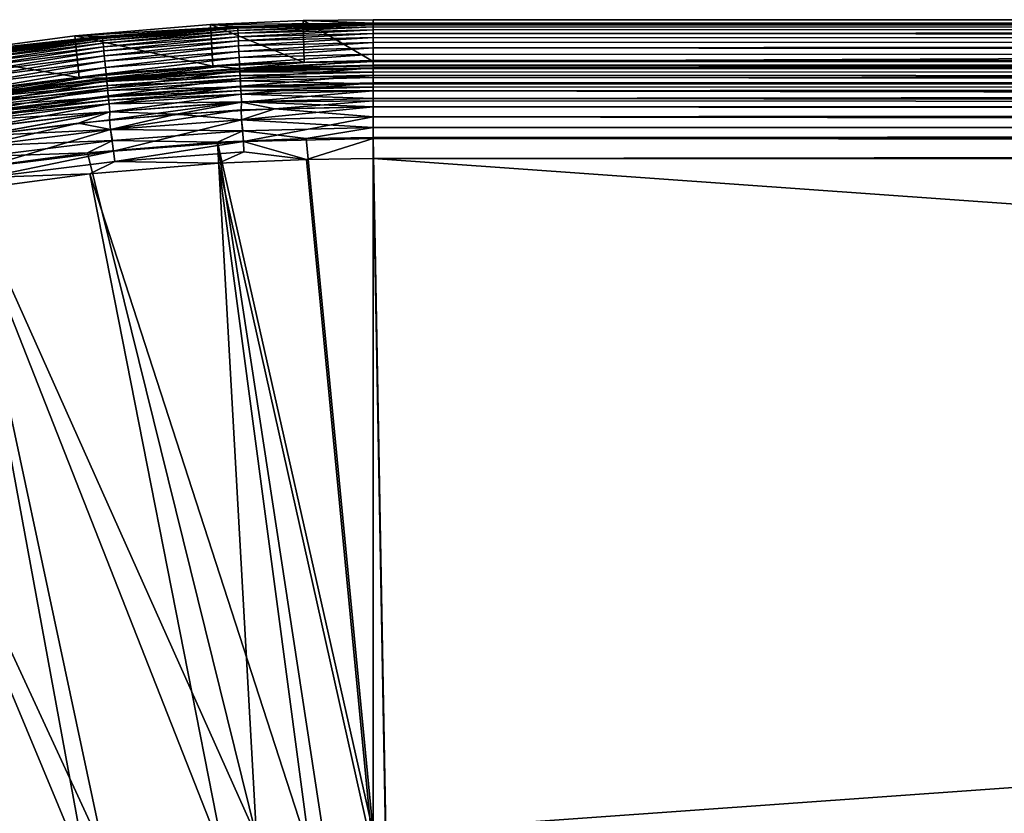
# Model space of a CAD drawing. Header units: metres. Extents: x -900 to 900, y -400 to 400.
# Tile 83 of 243: x -726 to -656, y 343 to 400. Entities that reach past the tile are written whole.
import ezdxf

# ---------------------------------------------------------------- set-up
doc = ezdxf.new("R2010")
doc.units = ezdxf.units.M

msp = doc.modelspace()

# ---------------------------------------------------------------- linework, layer by layer
at = {"layer": 'top'}
for points in [[(-700.734314, 399.307465, -5.947641), (-705.741089, 399.497955, -35), (-712.378967, 399.219727, -35)], [(-712.378967, 399.219727, -35), (-705.741089, 399.497955, -35), (-705.665894, 396.498779, -35)], [(-710.477844, 399.068298, -5.947641), (-700.734314, 399.307465, -5.947641), (-712.378967, 399.219727, -35)], [(-700.734314, 399.307465, -5.947641), (-710.477844, 399.068298, -5.947641), (-700.734314, 399.286926, -5.501097)], [(-710.477844, 399.068298, -5.947641), (-710.42627, 399.032227, -5.365363), (-700.734314, 399.286926, -5.501097)], [(-700.734314, 399.286926, -5.501097), (-710.42627, 399.032227, -5.365363), (-710.421875, 398.941711, -4.786941)], [(-700.734314, 399.183777, -4.78678), (-700.734314, 399.286926, -5.501097), (-710.421875, 398.941711, -4.786941)], [(-700.734314, 399.307465, -5.947641), (-700.734314, 399.561005, -35), (-705.741089, 399.497955, -35)], [(-705.741089, 399.497955, -35), (-700.734314, 399.561005, -35), (-700.734314, 396.560913, -35)], [(-705.741089, 399.497955, -35), (-700.734314, 396.560913, -35), (-705.665894, 396.498779, -35)], [(-700.734314, 399.307465, -5.947641), (-0.734328, 399.307465, -5.947641), (-700.734314, 399.561005, -35)], [(-0.734328, 399.307465, -5.947641), (-0.734328, 399.561005, -35), (-700.734314, 399.561005, -35)], [(-700.734314, 399.561005, -35), (-0.734328, 399.561005, -35), (-700.734314, 396.560913, -35)], [(-700.734314, 396.560913, -35), (-0.734328, 399.561005, -35), (-0.734328, 396.560913, -35)], [(-0.734328, 399.000946, -4.106106), (-0.734328, 399.307465, -5.947641), (-700.734314, 399.183777, -4.78678)], [(-700.734314, 399.183777, -4.78678), (-0.734328, 399.307465, -5.947641), (-700.734314, 399.286926, -5.501097)], [(-0.734328, 399.307465, -5.947641), (-700.734314, 399.307465, -5.947641), (-700.734314, 399.286926, -5.501097)], [(-710.477844, 399.068298, -5.947641), (-712.378967, 399.219727, -35), (-722.101257, 398.409576, -35)], [(-722.101257, 398.409576, -35), (-712.378967, 399.219727, -35), (-712.204102, 396.224701, -35)], [(-720.197876, 398.351288, -5.947641), (-710.477844, 399.068298, -5.947641), (-722.101257, 398.409576, -35)], [(-710.477844, 399.068298, -5.947641), (-720.197876, 398.351288, -5.947641), (-720.117371, 398.311035, -5.365363)], [(-710.42627, 399.032227, -5.365363), (-710.477844, 399.068298, -5.947641), (-720.117371, 398.311035, -5.365363)], [(-710.42627, 399.032227, -5.365363), (-720.117371, 398.311035, -5.365363), (-720.108521, 398.220825, -4.786941)], [(-710.421875, 398.941711, -4.786941), (-710.42627, 399.032227, -5.365363), (-720.108521, 398.220825, -4.786941)], [(-710.421875, 398.941711, -4.786941), (-720.108521, 398.220825, -4.786941), (-720.094238, 398.075256, -4.218875)], [(-710.414734, 398.795563, -4.218875), (-710.421875, 398.941711, -4.786941), (-720.094238, 398.075256, -4.218875)], [(-710.414734, 398.795563, -4.218875), (-720.094238, 398.075256, -4.218875), (-720.074646, 397.875366, -3.667668)], [(-710.404907, 398.594971, -3.667668), (-710.414734, 398.795563, -4.218875), (-720.074646, 397.875366, -3.667668)], [(-710.404907, 398.594971, -3.667668), (-720.074646, 397.875366, -3.667668), (-720.049805, 397.622681, -3.139467)], [(-710.392517, 398.34137, -3.139467), (-710.404907, 398.594971, -3.667668), (-720.049805, 397.622681, -3.139467)], [(-712.378967, 399.219727, -35), (-705.665894, 396.498779, -35), (-712.204102, 396.224701, -35)], [(-700.734314, 399.183777, -4.78678), (-710.421875, 398.941711, -4.786941), (-710.414734, 398.795563, -4.218875)], [(-700.734314, 399.037201, -4.218722), (-700.734314, 399.183777, -4.78678), (-710.414734, 398.795563, -4.218875)], [(-700.734314, 399.037201, -4.218722), (-710.414734, 398.795563, -4.218875), (-710.404907, 398.594971, -3.667668)], [(-700.734314, 398.835876, -3.667798), (-700.734314, 399.037201, -4.218722), (-710.404907, 398.594971, -3.667668)], [(-700.734314, 398.835876, -3.667798), (-710.404907, 398.594971, -3.667668), (-710.392517, 398.34137, -3.139467)], [(-700.734314, 398.58194, -3.139509), (-700.734314, 398.835876, -3.667798), (-710.392517, 398.34137, -3.139467)], [(-700.734314, 398.58194, -3.139509), (-710.392517, 398.34137, -3.139467), (-710.377686, 398.037598, -2.639013)], [(-700.734314, 398.277954, -2.638935), (-700.734314, 398.58194, -3.139509), (-710.377686, 398.037598, -2.639013)], [(-700.734314, 399.037201, -4.218722), (-0.734328, 399.000946, -4.106106), (-700.734314, 399.183777, -4.78678)], [(-0.734328, 399.000946, -4.106106), (-700.734314, 399.037201, -4.218722), (-700.734314, 398.835876, -3.667798)], [(-0.734328, 398.14328, -2.447921), (-0.734328, 399.000946, -4.106106), (-700.734314, 398.58194, -3.139509)], [(-700.734314, 398.58194, -3.139509), (-0.734328, 399.000946, -4.106106), (-700.734314, 398.835876, -3.667798)], [(-700.734314, 398.277954, -2.638935), (-0.734328, 398.14328, -2.447921), (-700.734314, 398.58194, -3.139509)], [(-720.197876, 398.351288, -5.947641), (-722.101257, 398.409576, -35), (-731.772156, 397.123505, -35)], [(-731.772156, 397.123505, -35), (-722.101257, 398.409576, -35), (-721.778503, 395.42688, -35)], [(-729.871033, 397.158234, -5.947641), (-720.197876, 398.351288, -5.947641), (-731.772156, 397.123505, -35)], [(-720.197876, 398.351288, -5.947641), (-729.871033, 397.158234, -5.947641), (-729.780151, 397.114563, -5.365363)], [(-720.117371, 398.311035, -5.365363), (-720.197876, 398.351288, -5.947641), (-729.780151, 397.114563, -5.365363)], [(-720.117371, 398.311035, -5.365363), (-729.780151, 397.114563, -5.365363), (-729.766907, 397.024902, -4.786941)], [(-720.108521, 398.220825, -4.786941), (-720.117371, 398.311035, -5.365363), (-729.766907, 397.024902, -4.786941)], [(-720.108521, 398.220825, -4.786941), (-729.766907, 397.024902, -4.786941), (-729.745544, 396.880188, -4.218875)], [(-720.094238, 398.075256, -4.218875), (-720.108521, 398.220825, -4.786941), (-729.745544, 396.880188, -4.218875)], [(-720.094238, 398.075256, -4.218875), (-729.745544, 396.880188, -4.218875), (-729.716125, 396.681519, -3.667668)], [(-720.074646, 397.875366, -3.667668), (-720.094238, 398.075256, -4.218875), (-729.716125, 396.681519, -3.667668)], [(-720.074646, 397.875366, -3.667668), (-729.716125, 396.681519, -3.667668), (-729.678955, 396.430359, -3.139467)], [(-720.049805, 397.622681, -3.139467), (-720.074646, 397.875366, -3.667668), (-729.678955, 396.430359, -3.139467)], [(-722.101257, 398.409576, -35), (-712.204102, 396.224701, -35), (-721.778503, 395.42688, -35)], [(-710.392517, 398.34137, -3.139467), (-720.049805, 397.622681, -3.139467), (-720.020142, 397.320038, -2.639013)], [(-710.377686, 398.037598, -2.639013), (-710.392517, 398.34137, -3.139467), (-720.020142, 397.320038, -2.639013)], [(-710.377686, 398.037598, -2.639013), (-720.020142, 397.320038, -2.639013), (-719.98584, 396.970612, -2.170691)], [(-710.360535, 397.68692, -2.170691), (-710.377686, 398.037598, -2.639013), (-719.98584, 396.970612, -2.170691)], [(-700.734314, 398.277954, -2.638935), (-710.377686, 398.037598, -2.639013), (-710.360535, 397.68692, -2.170691)], [(-700.734314, 397.926758, -2.170612), (-700.734314, 398.277954, -2.638935), (-710.360535, 397.68692, -2.170691)], [(-700.734314, 397.926758, -2.170612), (-710.360535, 397.68692, -2.170691), (-710.341248, 397.292511, -1.738888)], [(-700.734314, 397.531799, -1.738888), (-700.734314, 397.926758, -2.170612), (-710.341248, 397.292511, -1.738888)], [(-0.734328, 398.14328, -2.447921), (-700.734314, 398.277954, -2.638935), (-700.734314, 397.926758, -2.170612)], [(-0.734328, 396.817444, -1.133617), (-0.734328, 398.14328, -2.447921), (-700.734314, 397.531799, -1.738888)], [(-700.734314, 397.531799, -1.738888), (-0.734328, 398.14328, -2.447921), (-700.734314, 397.926758, -2.170612)], [(-720.049805, 397.622681, -3.139467), (-729.678955, 396.430359, -3.139467), (-729.63446, 396.129547, -2.639013)], [(-720.020142, 397.320038, -2.639013), (-720.049805, 397.622681, -3.139467), (-729.63446, 396.129547, -2.639013)], [(-720.020142, 397.320038, -2.639013), (-729.63446, 396.129547, -2.639013), (-729.58313, 395.782257, -2.170691)], [(-719.98584, 396.970612, -2.170691), (-720.020142, 397.320038, -2.639013), (-729.58313, 395.782257, -2.170691)], [(-710.360535, 397.68692, -2.170691), (-719.98584, 396.970612, -2.170691), (-719.947327, 396.577637, -1.738888)], [(-710.341248, 397.292511, -1.738888), (-710.360535, 397.68692, -2.170691), (-719.947327, 396.577637, -1.738888)], [(-710.341248, 397.292511, -1.738888), (-719.947327, 396.577637, -1.738888), (-719.904846, 396.144531, -1.34779)], [(-710.320007, 396.857819, -1.34779), (-710.341248, 397.292511, -1.738888), (-719.904846, 396.144531, -1.34779)], [(-700.734314, 397.531799, -1.738888), (-710.341248, 397.292511, -1.738888), (-710.320007, 396.857819, -1.34779)], [(-700.734314, 397.096649, -1.347691), (-700.734314, 397.531799, -1.738888), (-710.320007, 396.857819, -1.34779)], [(-700.734314, 397.096649, -1.347691), (-0.734328, 396.817444, -1.133617), (-700.734314, 397.531799, -1.738888)], [(-731.772156, 397.123505, -35), (-721.778503, 395.42688, -35), (-731.302246, 394.1604, -35)], [(-719.98584, 396.970612, -2.170691), (-729.58313, 395.782257, -2.170691), (-729.52533, 395.391663, -1.738888)], [(-719.947327, 396.577637, -1.738888), (-719.98584, 396.970612, -2.170691), (-729.52533, 395.391663, -1.738888)], [(-719.947327, 396.577637, -1.738888), (-729.52533, 395.391663, -1.738888), (-729.46167, 394.961182, -1.34779)], [(-719.904846, 396.144531, -1.34779), (-719.947327, 396.577637, -1.738888), (-729.46167, 394.961182, -1.34779)], [(-710.320007, 396.857819, -1.34779), (-719.904846, 396.144531, -1.34779), (-719.858826, 395.675446, -1.000777)], [(-710.296997, 396.387024, -1.000777), (-710.320007, 396.857819, -1.34779), (-719.858826, 395.675446, -1.000777)], [(-705.665894, 396.498779, -35), (-710.330627, 396.071899, -5.959025), (-712.204102, 396.224701, -35)], [(-705.665894, 396.498779, -35), (-700.734314, 396.560913, -35), (-710.330627, 396.071899, -5.959025)], [(-700.734314, 396.560913, -35), (-700.734314, 396.307465, -5.959025), (-710.330627, 396.071899, -5.959025)], [(-700.734314, 397.096649, -1.347691), (-710.320007, 396.857819, -1.34779), (-710.296997, 396.387024, -1.000777)], [(-700.734314, 396.625275, -1.000623), (-700.734314, 397.096649, -1.347691), (-710.296997, 396.387024, -1.000777)], [(-700.734314, 396.625275, -1.000623), (-710.296997, 396.387024, -1.000777), (-710.272461, 395.884521, -0.70103)], [(-700.734314, 396.12207, -0.701), (-700.734314, 396.625275, -1.000623), (-710.272461, 395.884521, -0.70103)], [(-700.734314, 397.096649, -1.347691), (-700.734314, 396.625275, -1.000623), (-0.734328, 396.817444, -1.133617)], [(-700.734314, 396.625275, -1.000623), (-700.734314, 396.12207, -0.701), (-0.734328, 396.817444, -1.133617)], [(-0.734328, 396.817444, -1.133617), (-700.734314, 396.12207, -0.701), (-0.734328, 395.151855, -0.290434)], [(-700.734314, 396.560913, -35), (-0.734328, 396.560913, -35), (-700.734314, 396.307465, -5.959025)], [(-0.734328, 396.560913, -35), (-0.734328, 396.307465, -5.959025), (-700.734314, 396.307465, -5.959025)], [(-719.904846, 396.144531, -1.34779), (-729.46167, 394.961182, -1.34779), (-729.3927, 394.494934, -1.000777)], [(-719.858826, 395.675446, -1.000777), (-719.904846, 396.144531, -1.34779), (-729.3927, 394.494934, -1.000777)], [(-712.204102, 396.224701, -35), (-719.90387, 395.365723, -5.959025), (-721.778503, 395.42688, -35)], [(-710.330627, 396.071899, -5.959025), (-719.90387, 395.365723, -5.959025), (-712.204102, 396.224701, -35)], [(-719.90387, 395.365723, -5.959025), (-710.330627, 396.071899, -5.959025), (-710.278442, 396.007813, -5.381563)], [(-719.821716, 395.297607, -5.381563), (-719.90387, 395.365723, -5.959025), (-710.278442, 396.007813, -5.381563)], [(-710.296997, 396.387024, -1.000777), (-719.858826, 395.675446, -1.000777), (-719.809692, 395.174805, -0.70103)], [(-710.278442, 396.007813, -5.381563), (-710.27002, 395.835297, -4.82471), (-719.821716, 395.297607, -5.381563)], [(-710.27002, 395.835297, -4.82471), (-719.804871, 395.125732, -4.82471), (-719.821716, 395.297607, -5.381563)], [(-710.272461, 395.884521, -0.70103), (-710.296997, 396.387024, -1.000777), (-719.809692, 395.174805, -0.70103)], [(-710.272461, 395.884521, -0.70103), (-719.809692, 395.174805, -0.70103), (-719.757935, 394.646973, -0.451727)], [(-710.27002, 395.835297, -4.82471), (-710.25647, 395.558014, -4.312942), (-719.804871, 395.125732, -4.82471)], [(-710.246521, 395.354797, -0.451727), (-710.272461, 395.884521, -0.70103), (-719.757935, 394.646973, -0.451727)], [(-710.330627, 396.071899, -5.959025), (-700.734314, 396.307465, -5.959025), (-700.734314, 396.245697, -5.380377)], [(-710.278442, 396.007813, -5.381563), (-710.330627, 396.071899, -5.959025), (-700.734314, 396.245697, -5.380377)], [(-700.734314, 396.245697, -5.380377), (-700.734314, 396.072815, -4.82471), (-710.278442, 396.007813, -5.381563)], [(-700.734314, 396.072815, -4.82471), (-710.27002, 395.835297, -4.82471), (-710.278442, 396.007813, -5.381563)], [(-700.734314, 396.12207, -0.701), (-710.272461, 395.884521, -0.70103), (-710.246521, 395.354797, -0.451727)], [(-700.734314, 396.072815, -4.82471), (-700.734314, 395.79541, -4.313144), (-710.27002, 395.835297, -4.82471)], [(-700.734314, 395.79541, -4.313144), (-710.25647, 395.558014, -4.312942), (-710.27002, 395.835297, -4.82471)], [(-700.734314, 395.79541, -4.313144), (-700.734314, 395.424042, -3.865118), (-710.25647, 395.558014, -4.312942)], [(-700.734314, 395.591583, -0.451673), (-700.734314, 396.12207, -0.701), (-710.246521, 395.354797, -0.451727)], [(-700.734314, 396.307465, -5.959025), (-0.734328, 396.307465, -5.959025), (-700.734314, 396.245697, -5.380377)], [(-0.734328, 396.307465, -5.959025), (-0.734328, 395.898926, -4.477523), (-700.734314, 396.245697, -5.380377)], [(-0.734328, 395.898926, -4.477523), (-700.734314, 396.072815, -4.82471), (-700.734314, 396.245697, -5.380377)], [(-700.734314, 396.12207, -0.701), (-700.734314, 395.591583, -0.451673), (-0.734328, 395.151855, -0.290434)], [(-700.734314, 395.79541, -4.313144), (-700.734314, 396.072815, -4.82471), (-0.734328, 395.898926, -4.477523)], [(-700.734314, 395.424042, -3.865118), (-0.734328, 395.898926, -4.477523), (-0.734328, 394.807526, -3.395593)], [(-700.734314, 395.424042, -3.865118), (-700.734314, 395.79541, -4.313144), (-0.734328, 395.898926, -4.477523)], [(-721.778503, 395.42688, -35), (-729.430847, 394.190674, -5.959025), (-731.302246, 394.1604, -35)], [(-719.90387, 395.365723, -5.959025), (-729.430847, 394.190674, -5.959025), (-721.778503, 395.42688, -35)], [(-729.430847, 394.190674, -5.959025), (-719.90387, 395.365723, -5.959025), (-719.821716, 395.297607, -5.381563)], [(-729.337158, 394.119385, -5.381563), (-729.430847, 394.190674, -5.959025), (-719.821716, 395.297607, -5.381563)], [(-719.858826, 395.675446, -1.000777), (-729.3927, 394.494934, -1.000777), (-729.319092, 393.997314, -0.70103)], [(-719.821716, 395.297607, -5.381563), (-719.804871, 395.125732, -4.82471), (-729.337158, 394.119385, -5.381563)], [(-719.804871, 395.125732, -4.82471), (-729.31189, 393.948547, -4.82471), (-729.337158, 394.119385, -5.381563)], [(-719.809692, 395.174805, -0.70103), (-719.858826, 395.675446, -1.000777), (-729.319092, 393.997314, -0.70103)], [(-719.809692, 395.174805, -0.70103), (-729.319092, 393.997314, -0.70103), (-729.241516, 393.472687, -0.451727)], [(-719.804871, 395.125732, -4.82471), (-719.777771, 394.849457, -4.312942), (-729.31189, 393.948547, -4.82471)], [(-719.757935, 394.646973, -0.451727), (-719.809692, 395.174805, -0.70103), (-729.241516, 393.472687, -0.451727)], [(-710.25647, 395.558014, -4.312942), (-719.777771, 394.849457, -4.312942), (-719.804871, 395.125732, -4.82471)], [(-710.25647, 395.558014, -4.312942), (-710.238342, 395.187317, -3.865118), (-719.777771, 394.849457, -4.312942)], [(-710.238342, 395.187317, -3.865118), (-719.741516, 394.480103, -3.865118), (-719.777771, 394.849457, -4.312942)], [(-710.246521, 395.354797, -0.451727), (-719.757935, 394.646973, -0.451727), (-719.703918, 394.09671, -0.255695)], [(-710.238342, 395.187317, -3.865118), (-710.21637, 394.736816, -3.497899), (-719.741516, 394.480103, -3.865118)], [(-710.219543, 394.802521, -0.255695), (-710.246521, 395.354797, -0.451727), (-719.703918, 394.09671, -0.255695)], [(-700.734314, 395.424042, -3.865118), (-710.238342, 395.187317, -3.865118), (-710.25647, 395.558014, -4.312942)], [(-700.734314, 395.591583, -0.451673), (-710.246521, 395.354797, -0.451727), (-710.219543, 394.802521, -0.255695)], [(-700.734314, 395.424042, -3.865118), (-700.734314, 394.972778, -3.497662), (-710.238342, 395.187317, -3.865118)], [(-700.734314, 394.972778, -3.497662), (-710.21637, 394.736816, -3.497899), (-710.238342, 395.187317, -3.865118)], [(-700.734314, 395.03891, -0.255184), (-700.734314, 395.591583, -0.451673), (-710.219543, 394.802521, -0.255695)], [(-700.734314, 395.03891, -0.255184), (-710.219543, 394.802521, -0.255695), (-710.191772, 394.233887, -0.114353)], [(-700.734314, 394.469604, -0.113575), (-700.734314, 395.03891, -0.255184), (-710.191772, 394.233887, -0.114353)], [(-0.734328, 395.151855, -0.290434), (-700.734314, 395.591583, -0.451673), (-700.734314, 395.03891, -0.255184)], [(-700.734314, 394.972778, -3.497662), (-700.734314, 395.424042, -3.865118), (-0.734328, 394.807526, -3.395593)], [(-0.734328, 393.307709), (-0.734328, 395.151855, -0.290434), (-700.734314, 394.469604, -0.113575)], [(-0.734328, 395.151855, -0.290434), (-700.734314, 395.03891, -0.255184), (-700.734314, 394.469604, -0.113575)], [(-719.777771, 394.849457, -4.312942), (-729.271301, 393.67395, -4.312942), (-729.31189, 393.948547, -4.82471)], [(-719.777771, 394.849457, -4.312942), (-719.741516, 394.480103, -3.865118), (-729.271301, 393.67395, -4.312942)], [(-719.741516, 394.480103, -3.865118), (-729.21698, 393.306824, -3.865118), (-729.271301, 393.67395, -4.312942)], [(-719.757935, 394.646973, -0.451727), (-729.241516, 393.472687, -0.451727), (-729.160645, 392.925751, -0.255695)], [(-719.741516, 394.480103, -3.865118), (-719.69751, 394.03125, -3.497899), (-729.21698, 393.306824, -3.865118)], [(-719.703918, 394.09671, -0.255695), (-719.757935, 394.646973, -0.451727), (-729.160645, 392.925751, -0.255695)], [(-710.21637, 394.736816, -3.497899), (-719.69751, 394.03125, -3.497899), (-719.741516, 394.480103, -3.865118)], [(-710.219543, 394.802521, -0.255695), (-719.703918, 394.09671, -0.255695), (-719.648315, 393.530151, -0.114353)], [(-710.21637, 394.736816, -3.497899), (-710.204102, 394.486847, -3.348771), (-719.69751, 394.03125, -3.497899)], [(-710.204102, 394.486847, -3.348771), (-719.673096, 393.782166, -3.348771), (-719.69751, 394.03125, -3.497899)], [(-710.204102, 394.486847, -3.348771), (-710.191223, 394.223267, -3.22474), (-719.673096, 393.782166, -3.348771)], [(-710.191772, 394.233887, -0.114353), (-710.219543, 394.802521, -0.255695), (-719.648315, 393.530151, -0.114353)], [(-700.734314, 394.972778, -3.497662), (-700.734314, 394.722473, -3.348646), (-710.21637, 394.736816, -3.497899)], [(-700.734314, 394.722473, -3.348646), (-710.204102, 394.486847, -3.348771), (-710.21637, 394.736816, -3.497899)], [(-700.734314, 394.722473, -3.348646), (-700.734314, 394.458832, -3.22474), (-710.204102, 394.486847, -3.348771)], [(-700.734314, 394.458832, -3.22474), (-710.191223, 394.223267, -3.22474), (-710.204102, 394.486847, -3.348771)], [(-700.734314, 394.469604, -0.113575), (-710.191772, 394.233887, -0.114353), (-710.163513, 393.655396, -0.028766)], [(-700.734314, 394.458832, -3.22474), (-700.734314, 393.901672, -3.056724), (-710.191223, 394.223267, -3.22474)], [(-700.734314, 393.754425, -0.016652), (-700.734314, 394.469604, -0.113575), (-710.163513, 393.655396, -0.028766)], [(-0.734328, 394.807526, -3.395593), (-700.734314, 394.722473, -3.348646), (-700.734314, 394.972778, -3.497662)], [(-700.734314, 393.901672, -3.056724), (-0.734328, 394.807526, -3.395593), (-0.734328, 393.32251, -3)], [(-700.734314, 393.901672, -3.056724), (-700.734314, 394.458832, -3.22474), (-0.734328, 394.807526, -3.395593)], [(-700.734314, 394.458832, -3.22474), (-700.734314, 394.722473, -3.348646), (-0.734328, 394.807526, -3.395593)], [(-0.734328, 393.307709), (-700.734314, 394.469604, -0.113575), (-700.734314, 393.754425, -0.016652)], [(-719.69751, 394.03125, -3.497899), (-729.151001, 392.860687, -3.497899), (-729.21698, 393.306824, -3.865118)], [(-719.703918, 394.09671, -0.255695), (-729.160645, 392.925751, -0.255695), (-729.077332, 392.36264, -0.114353)], [(-719.69751, 394.03125, -3.497899), (-719.673096, 393.782166, -3.348771), (-729.151001, 392.860687, -3.497899)], [(-719.673096, 393.782166, -3.348771), (-729.11438, 392.613129, -3.348771), (-729.151001, 392.860687, -3.497899)], [(-719.673096, 393.782166, -3.348771), (-719.647278, 393.519562, -3.22474), (-729.11438, 392.613129, -3.348771)], [(-719.648315, 393.530151, -0.114353), (-719.703918, 394.09671, -0.255695), (-729.077332, 392.36264, -0.114353)], [(-710.191223, 394.223267, -3.22474), (-719.647278, 393.519562, -3.22474), (-719.673096, 393.782166, -3.348771)], [(-710.191772, 394.233887, -0.114353), (-719.648315, 393.530151, -0.114353), (-719.591797, 392.953766, -0.028766)], [(-710.191223, 394.223267, -3.22474), (-710.164001, 393.665619, -3.056892), (-719.647278, 393.519562, -3.22474)], [(-710.164001, 393.665619, -3.056892), (-719.592773, 392.963928, -3.056892), (-719.647278, 393.519562, -3.22474)], [(-710.164001, 393.665619, -3.056892), (-710.184204, 393.090515, -3), (-719.611267, 392.395142, -3)], [(-710.164001, 393.665619, -3.056892), (-719.611267, 392.395142, -3), (-719.592773, 392.963928, -3.056892)], [(-710.163513, 393.655396, -0.028766), (-710.191772, 394.233887, -0.114353), (-719.591797, 392.953766, -0.028766)], [(-719.591797, 392.953766, -0.028766), (-714.812988, 392.792389), (-710.163513, 393.655396, -0.028766)], [(-714.812988, 392.792389), (-707.778381, 393.178833), (-710.163513, 393.655396, -0.028766)], [(-700.734314, 393.901672, -3.056724), (-710.164001, 393.665619, -3.056892), (-710.191223, 394.223267, -3.22474)], [(-700.734314, 393.32251, -3), (-710.184204, 393.090515, -3), (-710.164001, 393.665619, -3.056892)], [(-700.734314, 393.901672, -3.056724), (-700.734314, 393.32251, -3), (-710.164001, 393.665619, -3.056892)], [(-710.163513, 393.655396, -0.028766), (-707.778381, 393.178833), (-700.734314, 393.754425, -0.016652)], [(-707.778381, 393.178833), (-700.734314, 393.307709), (-700.734314, 393.754425, -0.016652)], [(-700.734314, 393.32251, -3), (-700.734314, 393.901672, -3.056724), (-0.734328, 393.32251, -3)], [(-700.734314, 393.307709), (-0.734328, 393.307709), (-700.734314, 393.754425, -0.016652)], [(-719.647278, 393.519562, -3.22474), (-729.075806, 392.352112, -3.22474), (-729.11438, 392.613129, -3.348771)], [(-719.648315, 393.530151, -0.114353), (-729.077332, 392.36264, -0.114353), (-728.992615, 391.789734, -0.028766)], [(-719.647278, 393.519562, -3.22474), (-719.592773, 392.963928, -3.056892), (-729.075806, 392.352112, -3.22474)], [(-719.592773, 392.963928, -3.056892), (-728.99408, 391.799835, -3.056892), (-729.075806, 392.352112, -3.22474)], [(-719.592773, 392.963928, -3.056892), (-728.992859, 391.238037, -3), (-728.99408, 391.799835, -3.056892)], [(-719.611267, 392.395142, -3), (-728.992859, 391.238037, -3), (-719.592773, 392.963928, -3.056892)], [(-719.591797, 392.953766, -0.028766), (-719.648315, 393.530151, -0.114353), (-728.992615, 391.789734, -0.028766)], [(-728.992615, 391.789734, -0.028766), (-728.816284, 391.249176), (-719.591797, 392.953766, -0.028766)], [(-728.816284, 391.249176), (-721.828735, 392.148865), (-719.591797, 392.953766, -0.028766)], [(-719.591797, 392.953766, -0.028766), (-721.828735, 392.148865), (-714.812988, 392.792389)], [(-710.184204, 393.090515, -3), (-719.540833, 391.679962, -3), (-719.611267, 392.395142, -3)], [(-710.148926, 392.372772, -3), (-719.540833, 391.679962, -3), (-710.184204, 393.090515, -3)], [(-714.812988, 392.792389), (-710.149109, 392.37674), (-707.778381, 393.178833)], [(-700.734314, 393.32251, -3), (-710.148926, 392.372772, -3), (-710.184204, 393.090515, -3)], [(-710.149109, 392.37674), (-700.734314, 392.603882), (-707.778381, 393.178833)], [(-700.734314, 393.32251, -3), (-700.734314, 392.603882, -3), (-710.148926, 392.372772, -3)], [(-707.778381, 393.178833), (-700.734314, 392.603882), (-700.734314, 393.307709)], [(-0.734328, 393.32251, -3), (-0.734328, 392.603882, -3), (-700.734314, 393.32251, -3)], [(-0.734328, 392.603882, -3), (-700.734314, 392.603882, -3), (-700.734314, 393.32251, -3)], [(-700.734314, 392.603882), (-0.734328, 393.307709), (-700.734314, 393.307709)], [(-700.734314, 392.603882), (-0.734328, 392.603882), (-0.734328, 393.307709)], [(-719.540833, 391.679962, -3), (-728.992859, 391.238037, -3), (-719.611267, 392.395142, -3)], [(-721.828735, 392.148865), (-719.541199, 391.68396), (-714.812988, 392.792389)], [(-719.541199, 391.68396), (-710.149109, 392.37674), (-714.812988, 392.792389)], [(-719.541199, 391.68396), (-719.315002, 390.132233, -0.204445), (-710.149109, 392.37674)], [(-710.062988, 391.598938, -3.101714), (-719.540833, 391.679962, -3), (-710.148926, 392.372772, -3)], [(-719.315002, 390.132233, -0.204445), (-710.025085, 390.823547, -0.204445), (-710.149109, 392.37674)], [(-710.149109, 392.37674), (-710.025085, 390.823547, -0.204445), (-700.734314, 392.603882)], [(-710.148926, 392.372772, -3), (-700.734314, 392.603882, -3), (-700.734314, 391.831268, -3.101714)], [(-700.734314, 391.831268, -3.101714), (-710.062988, 391.598938, -3.101714), (-710.148926, 392.372772, -3)], [(-710.025085, 390.823547, -0.204445), (-700.734314, 391.05304, -0.204963), (-700.734314, 392.603882)], [(-700.734314, 391.831268, -3.101714), (-700.734314, 392.603882, -3), (-0.734328, 392.08551, -3.04535)], [(-0.734328, 392.08551, -3.04535), (-700.734314, 392.603882, -3), (-0.734328, 392.603882, -3)], [(-0.734328, 392.603882), (-700.734314, 392.603882), (-0.734328, 391.563354, -0.091617)], [(-700.734314, 392.603882), (-700.734314, 391.05304, -0.204963), (-0.734328, 391.563354, -0.091617)], [(-719.540833, 391.679962, -3), (-728.887451, 390.527191, -3), (-728.992859, 391.238037, -3)], [(-728.816284, 391.249176), (-728.888, 390.531128), (-721.828735, 392.148865)], [(-728.888, 390.531128), (-719.541199, 391.68396), (-721.828735, 392.148865)], [(-728.888, 390.531128), (-728.57782, 388.98526, -0.204445), (-719.541199, 391.68396)], [(-719.390808, 390.904785, -3.101714), (-728.887451, 390.527191, -3), (-719.540833, 391.679962, -3)], [(-728.57782, 388.98526, -0.204445), (-719.315002, 390.132233, -0.204445), (-719.541199, 391.68396)], [(-710.062988, 391.598938, -3.101714), (-719.390808, 390.904785, -3.101714), (-719.540833, 391.679962, -3)], [(-711.886414, 390.784424, -3.399924), (-719.390808, 390.904785, -3.101714), (-710.062988, 391.598938, -3.101714)], [(-705.529297, 391.050934, -3.399924), (-711.886414, 390.784424, -3.399924), (-710.062988, 391.598938, -3.101714)], [(-705.529297, 391.050934, -3.399924), (-710.062988, 391.598938, -3.101714), (-700.734314, 391.831268, -3.101714)], [(-700.734314, 391.111328, -3.399924), (-705.529297, 391.050934, -3.399924), (-700.734314, 391.831268, -3.101714)], [(-0.734328, 391.582916, -3.180022), (-700.734314, 391.831268, -3.101714), (-0.734328, 392.08551, -3.04535)], [(-700.734314, 391.111328, -3.399924), (-700.734314, 391.831268, -3.101714), (-0.734328, 391.582916, -3.180022)], [(-0.734328, 391.111328, -3.399924), (-700.734314, 391.111328, -3.399924), (-0.734328, 391.582916, -3.180022)], [(-0.734328, 391.563354, -0.091617), (-700.734314, 391.05304, -0.204963), (-0.734328, 390.554504, -0.3623)], [(-719.390808, 390.904785, -3.101714), (-728.691406, 389.753143, -3.101714), (-728.887451, 390.527191, -3)], [(-721.192139, 390.008942, -3.399924), (-728.691406, 389.753143, -3.101714), (-719.390808, 390.904785, -3.101714)], [(-711.886414, 390.784424, -3.399924), (-721.192139, 390.008942, -3.399924), (-719.390808, 390.904785, -3.101714)], [(-719.315002, 390.132233, -0.204445), (-719.242432, 389.392639, -0.456723), (-710.025085, 390.823547, -0.204445)], [(-719.242432, 389.392639, -0.456723), (-709.988831, 390.081268, -0.456723), (-710.025085, 390.823547, -0.204445)], [(-711.886414, 390.784424, -3.399924), (-705.529297, 391.050934, -3.399924), (-700.734314, 341.324097, -32.144608)], [(-700.734314, 391.05304, -0.204963), (-710.025085, 390.823547, -0.204445), (-705.491638, 389.547943, -0.803848)], [(-710.025085, 390.823547, -0.204445), (-709.988831, 390.081268, -0.456723), (-705.491638, 389.547943, -0.803848)], [(-700.734314, 341.324097, -32.144608), (-705.529297, 391.050934, -3.399924), (-700.734314, 391.111328, -3.399924)], [(-700.734314, 389.60788, -0.803848), (-700.734314, 391.05304, -0.204963), (-705.491638, 389.547943, -0.803848)], [(-699.821045, 341.327301, -32.142754), (-700.734314, 391.111328, -3.399924), (-0.734328, 391.111328, -3.399924)], [(-699.821045, 341.327301, -32.142754), (-700.734314, 341.324097, -32.144608), (-700.734314, 391.111328, -3.399924)], [(-700.734314, 391.05304, -0.204963), (-700.734314, 389.60788, -0.803848), (-0.734328, 390.554504, -0.3623)], [(-0.734328, 341.327301, -32.142754), (-699.821045, 341.327301, -32.142754), (-0.734328, 391.111328, -3.399924)], [(-728.57782, 388.98526, -0.204445), (-728.469055, 388.250153, -0.456723), (-719.315002, 390.132233, -0.204445)], [(-728.469055, 388.250153, -0.456723), (-719.242432, 389.392639, -0.456723), (-719.315002, 390.132233, -0.204445)], [(-709.072815, 341.018127, -32.177853), (-721.192139, 390.008942, -3.399924), (-711.886414, 390.784424, -3.399924)], [(-719.242432, 389.392639, -0.456723), (-711.798828, 389.283508, -0.803848), (-709.988831, 390.081268, -0.456723)], [(-704.306763, 341.25354, -32.159096), (-711.886414, 390.784424, -3.399924), (-700.734314, 341.324097, -32.144608)], [(-704.306763, 341.25354, -32.159096), (-709.072815, 341.018127, -32.177853), (-711.886414, 390.784424, -3.399924)], [(-709.988831, 390.081268, -0.456723), (-711.798828, 389.283508, -0.803848), (-705.491638, 389.547943, -0.803848)], [(-0.734328, 390.554504, -0.3623), (-700.734314, 389.60788, -0.803848), (-0.734328, 389.60788, -0.803848)], [(-721.192139, 390.008942, -3.399924), (-709.072815, 341.018127, -32.177853), (-730.448669, 388.778107, -3.399924)], [(-721.192139, 390.008942, -3.399924), (-730.448669, 388.778107, -3.399924), (-728.691406, 389.753143, -3.101714)], [(-728.469055, 388.250153, -0.456723), (-721.030396, 388.514221, -0.803848), (-719.242432, 389.392639, -0.456723)], [(-721.030396, 388.514221, -0.803848), (-711.798828, 389.283508, -0.803848), (-719.242432, 389.392639, -0.456723)], [(-705.491638, 389.547943, -0.803848), (-711.798828, 389.283508, -0.803848), (-700.734314, 339.824097, -29.546532)], [(-700.734314, 389.60788, -0.803848), (-705.491638, 389.547943, -0.803848), (-700.734314, 339.824097, -29.546532)], [(-0.734328, 389.60788, -0.803848), (-700.734314, 389.60788, -0.803848), (-0.734328, 339.827301, -29.544678)], [(-700.734314, 389.60788, -0.803848), (-699.821045, 339.827301, -29.544678), (-0.734328, 339.827301, -29.544678)], [(-700.734314, 389.60788, -0.803848), (-700.734314, 339.824097, -29.546532), (-699.821045, 339.827301, -29.544678)], [(-730.448669, 388.778107, -3.399924), (-720.004272, 339.859406, -32.218529), (-730.794678, 363.176758, -17.935654)], [(-709.072815, 341.018127, -32.177853), (-720.004272, 339.859406, -32.218529), (-730.448669, 388.778107, -3.399924)], [(-711.798828, 389.283508, -0.803848), (-721.030396, 388.514221, -0.803848), (-705.224915, 339.719666, -29.564875)], [(-700.734314, 339.824097, -29.546532), (-711.798828, 389.283508, -0.803848), (-705.224915, 339.719666, -29.564875)], [(-721.030396, 388.514221, -0.803848), (-730.213135, 387.293213, -0.803848), (-711.344421, 339.343567, -29.58893)], [(-730.213135, 387.293213, -0.803848), (-721.030396, 388.514221, -0.803848), (-728.469055, 388.250153, -0.456723)], [(-705.224915, 339.719666, -29.564875), (-721.030396, 388.514221, -0.803848), (-711.344421, 339.343567, -29.58893)], [(-730.213135, 387.293213, -0.803848), (-740.790527, 385.311462, -0.803848), (-721.169983, 338.166351, -29.625387)], [(-711.344421, 339.343567, -29.58893), (-730.213135, 387.293213, -0.803848), (-721.169983, 338.166351, -29.625387)], [(-721.169983, 338.166351, -29.625387), (-740.790527, 385.311462, -0.803848), (-728.090454, 336.903168, -29.649544)], [(-720.004272, 339.859406, -32.218529), (-726.520142, 338.75, -32.241295), (-730.794678, 363.176758, -17.935654)]]:
    msp.add_3dface(points, dxfattribs=at)

doc.saveas('drawing.dxf')
